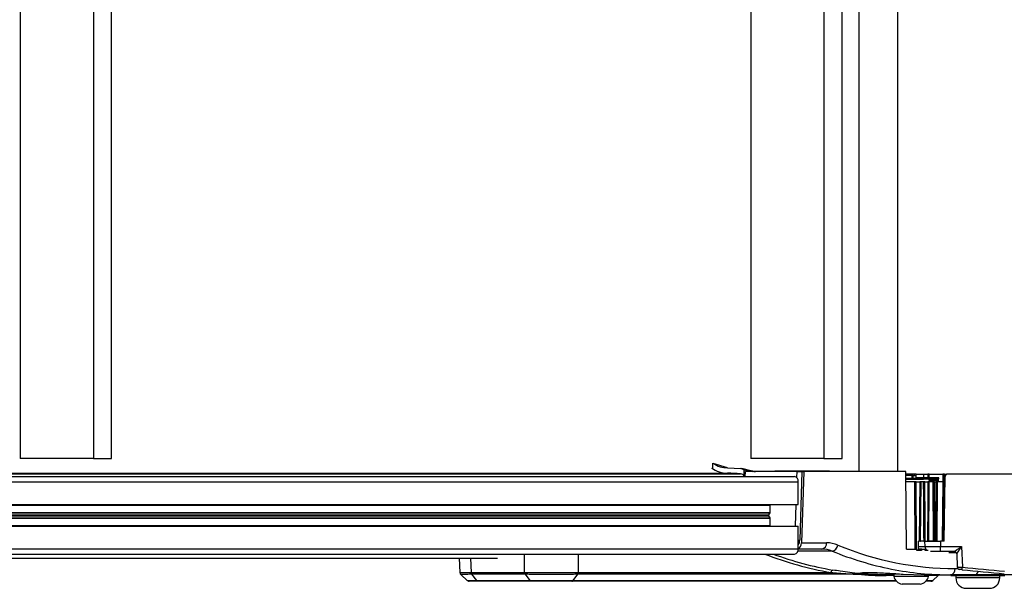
# Model space of a CAD drawing. Header units: millimetres. Extents: x 0 to 420, y 0 to 297.
# Tile 19 of 69: x 147 to 174, y 83 to 99. Entities that reach past the tile are written whole.
import ezdxf

# ---------------------------------------------------------------- set-up
doc = ezdxf.new("R2010")
doc.units = ezdxf.units.MM

msp = doc.modelspace()

# ---------------------------------------------------------------- linework, layer by layer
at = {"color": 7, "linetype": 'Continuous', "lineweight": 25}
for p, q in [((169.99388, 111.6181), (169.99388, 86.63251)), ((171.05678, 111.6181), (171.05678, 86.63251)), ((146.75089, 111.18862), (146.75089, 86.99474)), ((148.77546, 111.18862), (148.77546, 86.99474)), ((149.28161, 86.99474), (149.28161, 111.18862)), ((166.99664, 111.18862), (166.99664, 86.99474)), ((169.02121, 111.18862), (169.02121, 86.99474)), ((169.52735, 86.99474), (169.52735, 111.18862)), ((148.77546, 86.99474), (146.75089, 86.99474)), ((148.77546, 86.99474), (149.28161, 86.99474)), ((165.94561, 86.71348), (165.94657, 86.86871)), ((165.94657, 86.86871), (166.3408, 86.74154)), ((169.02121, 86.99474), (166.99664, 86.99474)), ((169.02121, 86.99474), (169.52735, 86.99474)), ((110.67101, 86.58622), (166.34682, 86.58622)), ((111.03383, 86.57395), (166.70964, 86.57395)), ((166.35392, 86.73987), (166.72249, 86.72069)), ((166.75313, 86.71262), (166.72249, 86.72069)), ((167.03702, 86.64403), (166.74583, 86.71438)), ((166.78965, 86.68763), (166.80334, 86.67655)), ((166.80334, 86.67655), (166.98049, 86.64547)), ((166.80334, 86.67655), (166.80334, 86.51985)), ((166.84179, 86.49368), (166.84608, 86.63251)), ((168.27113, 86.63251), (166.84608, 86.63251)), ((166.98049, 86.64547), (166.98049, 86.63251)), ((166.98049, 86.64547), (167.05301, 86.63251)), ((167.66309, 86.64682), (167.66309, 86.63251)), ((167.74399, 86.64682), (167.66309, 86.64682)), ((167.74399, 86.64682), (167.74399, 86.63251)), ((168.45964, 86.64682), (167.74399, 86.64682)), ((168.27113, 86.63251), (168.26604, 86.46756)), ((168.27113, 86.63251), (168.41211, 86.63251)), ((168.41211, 86.63251), (168.35338, 84.7294)), ((168.46276, 86.63251), (168.40181, 84.65783)), ((168.41211, 86.63251), (168.46276, 86.63251)), ((168.45964, 86.64682), (168.45964, 86.63251)), ((168.5219, 86.64682), (168.45964, 86.64682)), ((171.29354, 86.63251), (168.46276, 86.63251)), ((168.5219, 86.63251), (168.5219, 86.64682)), ((169.15912, 86.64682), (168.5219, 86.64682)), ((169.15912, 86.64682), (169.15912, 86.63251)), ((169.18009, 86.64682), (169.15912, 86.64682)), ((169.18009, 86.63251), (169.18009, 86.64682)), ((171.30681, 84.48512), (171.29354, 86.63251)), ((171.51926, 86.56526), (171.29395, 86.56526)), ((171.45761, 86.52514), (171.2942, 86.52514)), ((171.45761, 86.52514), (171.45621, 86.45356)), ((171.49592, 86.52514), (171.55943, 86.52514)), ((171.5749, 86.56526), (171.51926, 86.56526)), ((171.51926, 86.56526), (171.52066, 86.52514)), ((171.57864, 86.45789), (171.5749, 86.56526)), ((171.5749, 86.56526), (171.79036, 86.56526)), ((171.79084, 86.45789), (171.79036, 86.56526)), ((171.79036, 86.56526), (171.89927, 86.56526)), ((171.94078, 86.56526), (172.31943, 86.56526)), ((172.31943, 86.56526), (172.31786, 86.35052)), ((172.36437, 86.35052), (172.36567, 86.56526)), ((172.36567, 86.56526), (172.42377, 86.56526)), ((176.571, 86.56526), (172.45394, 86.56526)), ((112.56929, 86.49368), (168.20774, 86.49368)), ((112.63316, 86.35052), (168.30897, 86.35052)), ((168.30897, 85.71705), (168.30897, 86.35052)), ((171.29464, 86.45356), (171.45621, 86.45356)), ((171.29486, 86.41777), (171.45616, 86.41777)), ((171.53431, 86.35052), (171.29528, 86.35052)), ((171.45616, 86.41777), (171.45621, 86.45356)), ((171.45616, 86.41777), (171.49373, 86.41777)), ((171.45621, 86.45356), (171.45621, 86.45356)), ((171.49373, 86.41777), (171.49411, 86.45356)), ((171.49373, 86.41777), (171.72961, 86.41777)), ((171.49411, 86.45356), (171.72938, 86.45356)), ((171.56283, 86.35052), (171.53431, 86.35052)), ((171.53431, 86.35052), (171.54582, 84.48512)), ((171.55777, 86.45789), (171.57864, 86.45789)), ((171.57994, 86.35052), (171.56283, 86.35052)), ((171.56283, 86.35052), (171.57434, 84.48512)), ((171.79084, 86.45789), (171.57864, 86.45789)), ((171.57994, 86.35052), (171.68143, 86.35052)), ((171.59145, 84.48512), (171.57994, 86.35052)), ((171.68143, 86.35052), (171.66384, 84.7042)), ((171.67734, 84.7042), (171.69493, 86.35052)), ((171.69493, 86.35052), (171.68143, 86.35052)), ((171.71743, 86.35052), (171.69493, 86.35052)), ((171.69983, 84.7042), (171.71743, 86.35052)), ((171.77626, 86.35052), (171.71743, 86.35052)), ((171.72938, 86.45356), (172.106, 86.45356)), ((172.01382, 86.41777), (171.78148, 86.41777)), ((171.90032, 86.45789), (171.79084, 86.45789)), ((171.82196, 86.35052), (171.90541, 86.35052)), ((171.94272, 86.35052), (171.91921, 86.35052)), ((171.93162, 84.7042), (171.94272, 86.35052)), ((171.9429, 86.38631), (171.93928, 86.41777)), ((172.20265, 86.45789), (171.94194, 86.45789)), ((172.04079, 86.35052), (171.94272, 86.35052)), ((172.20111, 86.38631), (171.9429, 86.38631)), ((172.04079, 86.35052), (172.04591, 84.7042)), ((172.07256, 86.35052), (172.04079, 86.35052)), ((172.0901, 86.35052), (172.12689, 86.35052)), ((172.10501, 86.41777), (172.20174, 86.41777)), ((172.106, 86.45356), (172.20255, 86.45356)), ((172.16684, 86.35052), (172.14167, 86.35052)), ((172.15709, 84.7042), (172.16684, 86.35052)), ((172.31705, 86.35052), (172.16684, 86.35052)), ((172.31705, 86.35052), (172.30305, 84.7042)), ((172.33619, 86.35052), (172.31705, 86.35052)), ((172.3222, 84.7042), (172.33619, 86.35052)), ((172.34182, 86.35052), (172.32794, 84.7042)), ((172.34182, 86.35052), (172.33619, 86.35052)), ((172.37985, 86.35052), (172.34182, 86.35052)), ((172.35112, 84.7042), (172.38237, 86.49493)), ((112.56439, 85.69915), (167.53457, 85.69915)), ((112.63316, 85.71705), (168.30897, 85.71705)), ((167.53457, 85.69915), (167.53509, 85.71705)), ((167.53457, 85.49898), (167.53457, 85.69915)), ((168.24287, 85.71705), (168.22454, 85.12294)), ((112.56275, 85.43264), (167.49295, 85.43264)), ((112.56308, 85.48633), (167.53087, 85.48633)), ((112.56316, 85.49898), (167.53457, 85.49898)), ((167.49295, 85.43264), (167.53087, 85.48633)), ((112.56095, 85.14083), (167.53457, 85.14083)), ((112.56218, 85.34101), (167.53457, 85.34101)), ((112.56226, 85.35365), (167.53087, 85.35365)), ((112.56259, 85.40735), (167.49295, 85.40735)), ((167.53087, 85.35365), (167.49295, 85.40735)), ((167.53457, 85.14083), (167.53457, 85.34101)), ((167.53509, 85.12294), (167.53457, 85.14083)), ((112.63316, 85.12294), (168.30897, 85.12294)), ((168.30897, 84.48946), (168.30897, 85.12294)), ((168.30897, 84.7294), (168.35338, 84.7294)), ((168.40181, 84.65783), (169.09429, 84.65783)), ((171.6461, 84.45367), (171.64666, 84.7042)), ((171.66384, 84.7042), (171.64666, 84.7042)), ((171.67734, 84.7042), (171.66384, 84.7042)), ((171.67734, 84.7042), (171.69983, 84.7042)), ((171.78646, 84.7042), (171.69983, 84.7042)), ((171.82367, 84.55854), (171.82234, 84.7042)), ((171.83202, 84.7042), (171.8943, 84.7042)), ((171.90805, 84.7042), (171.93162, 84.7042)), ((172.04591, 84.7042), (171.93162, 84.7042)), ((172.04591, 84.7042), (172.07803, 84.7042)), ((172.09569, 84.7042), (172.11711, 84.7042)), ((172.2533, 84.7042), (172.25445, 84.55854)), ((172.35112, 84.7042), (172.2533, 84.7042)), ((112.53193, 84.3463), (168.20774, 84.3463)), ((112.63316, 84.48946), (168.30897, 84.48946)), ((160.72406, 83.83461), (160.72352, 84.3463)), ((162.20721, 84.3463), (162.20775, 83.83461)), ((169.24674, 84.42908), (168.29952, 84.42908)), ((168.96783, 84.48512), (168.30892, 84.48512)), ((171.30681, 84.48512), (171.59442, 84.48512)), ((171.59881, 84.44933), (171.59442, 84.48512)), ((171.59828, 84.45367), (171.6461, 84.45367)), ((171.72755, 84.44933), (171.59881, 84.44933)), ((171.64634, 84.55854), (171.82367, 84.55854)), ((171.65426, 84.48512), (171.64888, 84.44933)), ((171.73293, 84.48512), (171.65426, 84.48512)), ((171.73293, 84.48512), (171.72755, 84.44933)), ((171.73293, 84.48512), (171.82559, 84.48512)), ((171.82983, 84.44933), (171.82559, 84.48512)), ((171.9098, 84.44933), (171.82983, 84.44933)), ((172.25445, 84.55854), (172.83571, 84.55854)), ((172.25445, 84.41788), (172.25445, 84.55854)), ((172.63028, 84.41788), (172.25445, 84.41788)), ((172.48282, 84.38925), (172.68754, 84.38925)), ((172.70176, 84.34946), (172.71771, 83.98846)), ((172.83571, 84.55854), (172.86115, 83.98288)), ((114.49912, 84.23457), (159.97659, 84.23457)), ((158.91516, 84.23457), (158.93465, 83.83118)), ((159.22954, 84.23457), (159.24887, 83.83461)), ((158.95656, 83.78306), (159.14667, 83.60823)), ((159.24887, 83.83461), (159.24945, 83.83462)), ((159.24945, 83.83462), (160.7236, 83.83462)), ((159.25914, 83.80027), (159.27493, 83.80028)), ((160.73943, 83.78476), (159.26564, 83.78476)), ((159.39845, 83.60961), (159.26564, 83.78476)), ((160.7236, 83.83462), (160.72406, 83.83461)), ((160.73943, 83.78476), (160.87224, 83.60961)), ((162.19313, 83.78476), (162.06623, 83.60961)), ((169.97, 83.78476), (162.19313, 83.78476)), ((162.20848, 83.83462), (169.21508, 83.83462)), ((170.23475, 83.83684), (170.23416, 83.78951)), ((170.81674, 83.76933), (170.23416, 83.78951)), ((170.81731, 83.81513), (170.81674, 83.76933)), ((170.8302, 83.81436), (170.8302, 83.79796)), ((170.8302, 83.79796), (171.08411, 83.79796)), ((170.94363, 83.79796), (170.94328, 83.76933)), ((170.95546, 83.79796), (170.95546, 83.72638)), ((171.21657, 83.78945), (171.7993, 83.76933)), ((172.65879, 83.94203), (172.73768, 83.94203)), ((159.39845, 83.60961), (160.87224, 83.60961)), ((160.90676, 83.59038), (159.43294, 83.59038)), ((171.03264, 83.59038), (162.03322, 83.59038)), ((162.06623, 83.60961), (171.01484, 83.60961)), ((170.95546, 83.7501), (170.74272, 83.7501)), ((170.7757, 83.76933), (170.81674, 83.76933)), ((170.81674, 83.76933), (170.94328, 83.76933)), ((170.94328, 83.76933), (170.95546, 83.76933)), ((171.16149, 83.72638), (170.95546, 83.72638)), ((171.92179, 83.72638), (171.16149, 83.72638)), ((171.29493, 83.51164), (171.1881, 83.51164)), ((171.68915, 83.51164), (171.29493, 83.51164)), ((171.7993, 83.76933), (172.53233, 83.76933)), ((171.98869, 83.59038), (171.84461, 83.59038)), ((171.86241, 83.60961), (172.03751, 83.60961)), ((171.92179, 83.72638), (171.92179, 83.76933)), ((172.18817, 83.7501), (171.92179, 83.7501)), ((172.03751, 83.60961), (172.18817, 83.7501)), ((173.19032, 83.76933), (172.53233, 83.76933)), ((172.535, 83.76933), (172.535, 83.75501)), ((172.535, 83.75501), (174.03817, 83.75501)), ((172.67816, 83.75501), (172.67816, 83.68343)), ((173.0425, 83.68343), (172.67816, 83.68343)), ((173.89501, 83.68343), (173.0425, 83.68343)), ((174.39188, 83.76933), (173.19032, 83.76933)), ((173.89501, 83.68343), (173.89501, 83.75501)), ((172.96448, 83.39655), (173.60869, 83.39655))]:
    msp.add_line(p, q, dxfattribs=at)
at = {"color": 7, "linetype": 'Continuous', "lineweight": 25, "flags": 128}
for points in [[(171.49411, 86.45356), (171.495, 86.48867), (171.49592, 86.52514)], [(171.89927, 86.56526), (171.89979, 86.51138), (171.90032, 86.45789)], [(171.94194, 86.45789), (171.94136, 86.51138), (171.94078, 86.56526)], [(171.77626, 86.35052), (171.77671, 86.27895), (171.77848, 85.99265), (171.78557, 84.84747), (171.78646, 84.7042)], [(171.80479, 86.35052), (171.80523, 86.27895), (171.807, 85.99265), (171.8141, 84.84747), (171.81499, 84.7042)], [(171.83202, 84.7042), (171.83133, 84.81769), (171.82855, 85.27164), (171.82196, 86.35052)], [(171.90541, 86.35052), (171.90465, 86.23705), (171.90159, 85.78316), (171.8943, 84.7042)], [(171.90805, 84.7042), (171.90853, 84.77577), (171.91047, 85.06208), (171.91824, 86.20729), (171.91921, 86.35052)], [(172.07256, 86.35052), (172.0728, 86.27895), (172.07375, 85.99264), (172.07755, 84.84743), (172.07803, 84.7042)], [(172.09569, 84.7042), (172.0953, 84.81784), (172.09376, 85.27241), (172.0901, 86.35052)], [(172.12689, 86.35052), (172.12622, 86.23705), (172.12353, 85.78316), (172.11711, 84.7042)], [(172.13185, 84.7042), (172.13228, 84.77577), (172.13399, 85.06208), (172.14082, 86.20729), (172.14167, 86.35052)], [(159.15328, 83.60928), (159.17667, 83.60931), (159.29935, 83.60947), (159.39845, 83.60961), (159.39845, 83.60961), (159.39845, 83.60961)]]:
    msp.add_lwpolyline(points, dxfattribs=at)
at = {"color": 7, "linetype": 'Continuous', "lineweight": 25}
for centre, radius, start, end in [((166.35619, 87.36636), 0.7802, 235.038841, 269.311385), ((166.34674, 81.21226), 5.37396, 86.127904, 89.999125), ((166.69088, 86.4307), 0.14447, 25.845826, 82.542385), ((167.12323, 86.99041), 0.3579, 256.835574, 269.999993), ((172.45394, 86.49368), 0.07158, 90, 179), ((168.18243, 86.36842), 0.1278, 351.950533, 78.578246), ((167.51239, 85.41999), 0.02319, 146.953318, 213.046682), ((167.51243, 85.49859), 0.02214, 326.382202, 0.998035), ((167.51243, 85.34139), 0.02214, 359.001965, 33.617798), ((168.93768, 84.63985), 0.15764, 281.028076, 6.546472), ((169.21427, 84.6223), 0.19593, 279.539755, 351.92453), ((168.18243, 84.47156), 0.1278, 281.421754, 8.049467), ((171.98458, 84.55591), 0.16093, 179.064702, 221.473046), ((172.63028, 84.3463), 0.07157, 2.542303, 89.996244), ((159.33594, 83.83546), 0.08708, 180.561504, 215.612487), ((160.81053, 83.83466), 0.08647, 180.030143, 215.243034), ((162.11856, 83.83445), 0.08919, 326.143854, 0.103381), ((169.28472, 83.83511), 0.06964, 102.394111, 180.404937), ((170.00823, 83.75611), 0.04778, 92.416523, 143.151801), ((172.50218, 83.92406), 0.15764, 281.028076, 6.546472), ((172.78922, 83.99171), 0.07158, 182.613222, 263.961603), ((163.30371, 84.96694), 9.60796, 353.701953, 354.1214), ((180.31375, 155.10266), 71.57953, 264.0177324, 264.9565123), ((180.31375, 155.10141), 71.50795, 264.0177324, 264.9565123), ((173.17565, 83.90019), 0.13168, 276.397065, 345.525508), ((159.19399, 83.66196), 0.07158, 232.530148, 270.000582), ((170.77789, 83.72767), 0.04171, 93.011193, 147.478416), ((171.2336, 83.79432), 0.28632, 193.726552, 260.854668), ((171.64365, 83.79432), 0.28632, 279.145332, 346.273448), ((171.98869, 83.66196), 0.07158, 270, 313), ((172.23698, 83.69775), 0.07158, 90, 133), ((172.96448, 83.68287), 0.28632, 179.887978, 270), ((173.60869, 83.68287), 0.28632, 270, 0.112022)]:
    msp.add_arc(centre, radius, start, end, dxfattribs=at)
for centre, major_axis, ratio, start_param, end_param in [((172.09556, 103.11348), (0.2299, 21.52914), 0.01380771, 2.45581166, 2.45844047), ((172.00801, 103.11598), (0.1423, 21.52914), 0.00854823, 2.45590396, 2.45853336), ((172.00801, 103.11598), (0.1423, 21.52914), 0.00854823, 3.82476495, 3.82739435), ((172.09556, 103.11348), (0.2299, 21.52914), 0.01380771, 3.82503973, 3.82766853), ((168.22696, 84.73565), (0.00221, 0.17894), 0.70705294, 3.86410364, 4.68620771), ((168.27539, 84.66407), (0.00221, 0.17894), 0.70705294, 3.42756859, 4.68620771), ((169.05453, 83.04729), (0.07939, 1.60956), 0.70624659, 6.03727501, 6.31800714), ((173.07052, 100.61623), (0.82196, 16.66409), 0.70624659, 2.89568235, 3.17641448), ((171.20083, 100.62497), (0.9164, 16.91124), 0.73699265, 2.90431686, 3.05541377), ((171.24916, 100.62247), (0.91677, 16.83959), 0.7371148, 2.91927952, 3.05560616), ((168.92807, 83.05353), (0.07935, 1.43049), 0.7060188, 6.04159833, 6.32233046), ((172.94406, 100.62247), (0.82199, 16.84314), 0.70626472, 2.89531467, 3.03753903), ((172.83571, 84.56104), (0.20546, 0.14315), 0.00818663, 3.1533421, 4.70668513), ((172.83571, 84.56104), (0.13395, 0.21156), 0.00533772, 3.15061549, 4.70395853), ((183.58861, 100.67482), (16.78084, 15.49954), 0.4050948, 3.490895, 3.55491145), ((183.62159, 100.62247), (16.76029, 15.43423), 0.40384386, 3.49086003, 3.55487648), ((172.94406, 100.62247), (0.82199, 16.84314), 0.70626472, 3.03753903, 3.1760468)]:
    msp.add_ellipse(centre, major_axis=major_axis, ratio=ratio, start_param=start_param, end_param=end_param, dxfattribs=at)
for points, knots in [([(165.94657, 86.86871), (166.01176, 86.82831), (166.14143, 86.74795), (166.28336, 86.74256), (166.35392, 86.73987)], [0, 0, 0, 0, 0.50279165, 1, 1, 1, 1]), ([(166.72249, 86.72069), (166.73467, 86.71766), (166.75836, 86.71176), (166.77942, 86.69552), (166.78965, 86.68763)], [0, 0, 0, 0, 0.51399551, 1, 1, 1, 1]), ([(167.04721, 86.64045), (167.03954, 86.64206), (167.01578, 86.64704), (166.91962, 86.66253), (166.8365, 86.67858), (166.78965, 86.68763)], [0, 0, 0, 0, 0.17205343, 0.53334554, 1, 1, 1, 1]), ([(167.66309, 86.63264), (167.52841, 86.63283), (167.34557, 86.6331), (167.16272, 86.63404), (167.11454, 86.63429)], [0, 0, 0, 0, 0.73653659, 1, 1, 1, 1]), ([(171.49592, 86.52514), (171.49007, 86.52514), (171.47839, 86.52514), (171.46454, 86.52514), (171.45761, 86.52514)], [0, 0, 0, 0, 0.49984646, 1, 1, 1, 1]), ([(171.94078, 86.56526), (171.93526, 86.56526), (171.92379, 86.56526), (171.90764, 86.56526), (171.89927, 86.56526)], [0, 0, 0, 0, 0.48204391, 1, 1, 1, 1]), ([(172.36567, 86.56526), (172.35755, 86.56526), (172.34068, 86.56526), (172.32668, 86.56526), (172.31943, 86.56526)], [0, 0, 0, 0, 0.48204391, 1, 1, 1, 1]), ([(171.45621, 86.45356), (171.46306, 86.45356), (171.47676, 86.45356), (171.48832, 86.45356), (171.49411, 86.45356)], [0, 0, 0, 0, 0.49976065, 1, 1, 1, 1]), ([(171.72961, 86.41777), (171.74173, 86.41777), (171.76598, 86.41777), (171.77631, 86.41777), (171.78148, 86.41777)], [0, 0, 0, 0, 0.49996125, 1, 1, 1, 1]), ([(171.80479, 86.35052), (171.80381, 86.35052), (171.7994, 86.35052), (171.79046, 86.35052), (171.78155, 86.35052), (171.77696, 86.35052), (171.77626, 86.35052)], [0, 0, 0, 0, 0.1150079, 0.52108658, 0.92716784, 1, 1, 1, 1]), ([(171.82196, 86.35052), (171.81957, 86.35052), (171.81479, 86.35052), (171.80884, 86.35052), (171.80577, 86.35052), (171.80479, 86.35052)], [0, 0, 0, 0, 0.4048005, 0.80960177, 1, 1, 1, 1]), ([(171.90032, 86.45789), (171.90842, 86.45789), (171.92463, 86.45789), (171.93617, 86.45789), (171.94194, 86.45789)], [0, 0, 0, 0, 0.499999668, 1, 1, 1, 1]), ([(171.91921, 86.35052), (171.91779, 86.35052), (171.91496, 86.35052), (171.90974, 86.35052), (171.90642, 86.35052), (171.90541, 86.35052)], [0, 0, 0, 0, 0.41083508, 0.82167019, 1, 1, 1, 1]), ([(172.01382, 86.41777), (172.0303, 86.41777), (172.06327, 86.41777), (172.0911, 86.41777), (172.10501, 86.41777)], [0, 0, 0, 0, 0.49982333, 1, 1, 1, 1]), ([(172.0901, 86.35052), (172.08768, 86.35052), (172.08284, 86.35052), (172.07676, 86.35052), (172.07373, 86.35052), (172.07256, 86.35052)], [0, 0, 0, 0, 0.38103959, 0.76207941, 1, 1, 1, 1]), ([(172.14167, 86.35052), (172.14006, 86.35052), (172.13683, 86.35052), (172.13132, 86.35052), (172.12792, 86.35052), (172.12689, 86.35052)], [0, 0, 0, 0, 0.41083508, 0.82167019, 1, 1, 1, 1]), ([(172.20039, 86.35052), (172.20085, 86.37437), (172.20154, 86.41016), (172.20237, 86.44595), (172.20265, 86.45789)], [0, 0, 0, 0, 0.66627531, 1, 1, 1, 1]), ([(171.78646, 84.7042), (171.79044, 84.7042), (171.79841, 84.7042), (171.80829, 84.7042), (171.81338, 84.7042), (171.81499, 84.7042)], [0, 0, 0, 0, 0.406067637, 0.812136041, 1, 1, 1, 1]), ([(171.81499, 84.7042), (171.81715, 84.7042), (171.82147, 84.7042), (171.82755, 84.7042), (171.83096, 84.7042), (171.83202, 84.7042)], [0, 0, 0, 0, 0.40793444, 0.81586846, 1, 1, 1, 1]), ([(171.88836, 84.7042), (171.91499, 84.7042), (171.98943, 84.7042), (172.12205, 84.7042), (172.2196, 84.7042), (172.2533, 84.7042)], [0, 0, 0, 0, 0.26722461, 0.74689443, 1, 1, 1, 1]), ([(171.8943, 84.7042), (171.89659, 84.7042), (171.90118, 84.7042), (171.90564, 84.7042), (171.90749, 84.7042), (171.90805, 84.7042)], [0, 0, 0, 0, 0.41106253, 0.82212533, 1, 1, 1, 1]), ([(171.82367, 84.55854), (171.84726, 84.55848), (171.91565, 84.55831), (172.06172, 84.55824), (172.19021, 84.55844), (172.25445, 84.55854)], [0, 0, 0, 0, 0.20831659, 0.60415953, 1, 1, 1, 1]), ([(172.25445, 84.41788), (172.20648, 84.41788), (172.11055, 84.41788), (172.01615, 84.41788), (171.97752, 84.41788), (171.97325, 84.41788)], [0, 0, 0, 0, 0.47075331, 0.94150735, 1, 1, 1, 1]), ([(158.93659, 83.83127), (158.93596, 83.83126), (158.93048, 83.83118), (158.95104, 83.83139), (158.99712, 83.83186), (159.07613, 83.83272), (159.16305, 83.83367), (159.22699, 83.83437), (159.24887, 83.83461)], [0, 0, 0, 0, 0.02769941, 0.23937339, 0.45718405, 0.66886782, 0.88668409, 1, 1, 1, 1]), ([(158.93587, 83.83118), (158.93625, 83.8246), (158.93706, 83.81069), (158.94637, 83.79348), (158.95521, 83.78492), (158.95882, 83.78142)], [0, 0, 0, 0, 0.347289, 0.73318272, 1, 1, 1, 1]), ([(159.26515, 83.78476), (159.24374, 83.78456), (159.18232, 83.784), (159.09699, 83.78322), (159.02, 83.78253), (158.97393, 83.78213), (158.95368, 83.78197), (158.9589, 83.78203), (158.95947, 83.78204)], [0, 0, 0, 0, 0.11343533, 0.32531865, 0.54333105, 0.75518345, 0.9731685, 1, 1, 1, 1]), ([(159.26564, 83.78476), (159.26564, 83.78476), (159.26547, 83.78476), (159.26531, 83.78476), (159.26515, 83.78476)], [0, 0, 0, 0, 0.00627429, 1, 1, 1, 1]), ([(160.73943, 83.78476), (160.73575, 83.79068), (160.72972, 83.8004), (160.72479, 83.81803), (160.72401, 83.82884), (160.7236, 83.83462)], [0, 0, 0, 0, 0.419604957, 0.689913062, 1, 1, 1, 1]), ([(160.72406, 83.83461), (160.73852, 83.83446), (160.79636, 83.83384), (160.91, 83.83292), (161.07632, 83.83198), (161.26138, 83.83139), (161.4535, 83.83118), (161.64052, 83.83137), (161.81743, 83.83188), (161.98437, 83.83272), (162.11418, 83.83367), (162.18373, 83.83437), (162.20775, 83.83461)], [0, 0, 0, 0, 0.036836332, 0.147346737, 0.257856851, 0.378909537, 0.49996205, 0.610399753, 0.720837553, 0.831279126, 0.941720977, 1, 1, 1, 1]), ([(160.73991, 83.78476), (160.73975, 83.78476), (160.73959, 83.78476), (160.73943, 83.78476), (160.73943, 83.78476)], [0, 0, 0, 0, 0.99372571, 1, 1, 1, 1]), ([(162.19263, 83.78476), (162.16909, 83.78456), (162.10097, 83.784), (161.97386, 83.78322), (161.8104, 83.78253), (161.6372, 83.78212), (161.45412, 83.78196), (161.26605, 83.78214), (161.08487, 83.78262), (160.92203, 83.78338), (160.81073, 83.78413), (160.75408, 83.78463), (160.73991, 83.78476)], [0, 0, 0, 0, 0.0582884, 0.1687334, 0.27917811, 0.38960805, 0.5000379, 0.62108268, 0.74212763, 0.85264156, 0.96315578, 1, 1, 1, 1]), ([(162.19313, 83.78476), (162.19313, 83.78476), (162.19296, 83.78476), (162.19279, 83.78476), (162.19263, 83.78476)], [0, 0, 0, 0, 0.006274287, 1, 1, 1, 1]), ([(162.20775, 83.83461), (162.20791, 83.83461), (162.20815, 83.83461), (162.2084, 83.83462), (162.20848, 83.83462)], [0, 0, 0, 0, 0.65871431, 1, 1, 1, 1]), ([(169.21508, 83.83462), (169.28451, 83.82882), (169.53956, 83.80751), (169.78869, 83.79434), (169.97, 83.78476)], [0, 0, 0, 0, 0.27224777, 1, 1, 1, 1]), ([(170.00622, 83.80385), (169.83118, 83.82294), (169.59056, 83.84919), (169.33848, 83.89158), (169.26977, 83.90313)], [0, 0, 0, 0, 0.72746312, 1, 1, 1, 1]), ([(170.23416, 83.78951), (170.18453, 83.79366), (170.08533, 83.80196), (170.02374, 83.81666), (170.03745, 83.8294), (170.13007, 83.83738), (170.28938, 83.83844), (170.49747, 83.83238), (170.73132, 83.82076), (170.96434, 83.80648), (171.12497, 83.79575), (171.19917, 83.79065), (171.21657, 83.78945)], [0, 0, 0, 0, 0.10761194, 0.21511941, 0.32289403, 0.43047479, 0.53767282, 0.64472096, 0.75189128, 0.85932657, 0.96701434, 1, 1, 1, 1]), ([(172.71889, 83.98851), (172.71852, 83.98849), (172.71608, 83.98841), (172.72714, 83.98776), (172.75185, 83.98664), (172.79008, 83.9852), (172.82861, 83.98389), (172.85288, 83.98314), (172.86115, 83.98288)], [0, 0, 0, 0, 0.03806026, 0.25060724, 0.46253172, 0.67511936, 0.88935208, 1, 1, 1, 1]), ([(172.85369, 83.91294), (172.84954, 83.91338), (172.83736, 83.91465), (172.81804, 83.91669), (172.79883, 83.91871), (172.78643, 83.92002), (172.78087, 83.92061), (172.78207, 83.92048), (172.78224, 83.92046)], [0, 0, 0, 0, 0.1115259, 0.32716441, 0.54053201, 0.75260981, 0.96494421, 1, 1, 1, 1]), ([(159.43294, 83.59038), (159.40055, 83.59038), (159.30753, 83.59038), (159.21053, 83.59038), (159.20413, 83.59038), (159.20128, 83.59038)], [0, 0, 0, 0, 0.22856202, 0.6563512, 1, 1, 1, 1]), ([(160.87224, 83.60961), (160.87225, 83.60961), (160.90652, 83.60956), (160.9811, 83.60947), (161.10678, 83.60937), (161.24341, 83.6093), (161.43381, 83.60926), (161.6798, 83.60928), (161.90998, 83.60943), (162.02822, 83.60956), (162.06623, 83.60961), (162.06623, 83.60961)], [0, 0, 0, 0, 0.00000327, 0.1105476, 0.22109252, 0.33165345, 0.44221475, 0.66232878, 0.88239995, 0.99999673, 1, 1, 1, 1]), ([(162.03322, 83.59038), (161.99559, 83.59038), (161.88754, 83.59038), (161.66787, 83.59038), (161.3916, 83.59038), (161.11992, 83.59038), (160.97781, 83.59038), (160.90676, 83.59038)], [0, 0, 0, 0, 0.11776096, 0.33816882, 0.55863667, 0.77933188, 1, 1, 1, 1])]:
    msp.add_open_spline(points, degree=3, knots=knots, dxfattribs=at)
for points in [[(159.26564, 83.78476), (159.26333, 83.78815), (159.25872, 83.79493), (159.25378, 83.80726), (159.25039, 83.82059), (159.24976, 83.82994), (159.24945, 83.83462)], [(162.20848, 83.83462), (162.20819, 83.82994), (162.20761, 83.82059), (162.2044, 83.80726), (162.19971, 83.79493), (162.19533, 83.78815), (162.19313, 83.78476)], [(159.43294, 83.59038), (159.42978, 83.59062), (159.42345, 83.5911), (159.41431, 83.59502), (159.40574, 83.60097), (159.40088, 83.60673), (159.39845, 83.60961)], [(160.90676, 83.59038), (160.9036, 83.59062), (160.89726, 83.5911), (160.88812, 83.59502), (160.87954, 83.60097), (160.87468, 83.60673), (160.87224, 83.60961)], [(162.03322, 83.59038), (162.03625, 83.59062), (162.04231, 83.5911), (162.05105, 83.59502), (162.05925, 83.60097), (162.06391, 83.60673), (162.06623, 83.60961)]]:
    msp.add_open_spline(points, degree=3, dxfattribs=at)

doc.saveas('drawing.dxf')
